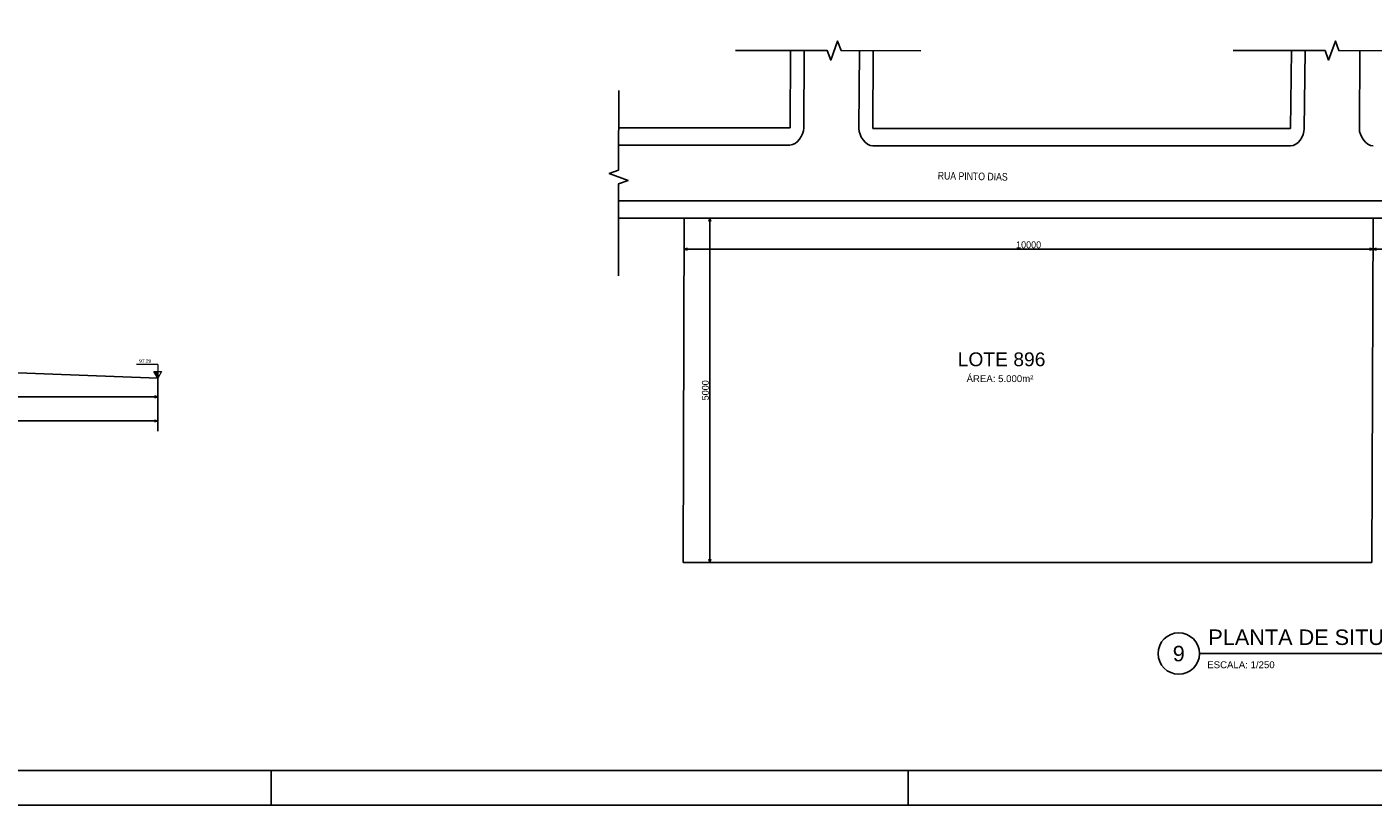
# Model space of a CAD drawing. Header units: millimetres. Extents: x -109 to 627, y -178 to 173.
# Tile 168 of 178: x 300 to 339, y 0 to 23. Entities that reach past the tile are written whole.
import ezdxf
from ezdxf.enums import TextEntityAlignment as Align

# ---------------------------------------------------------------- set-up
doc = ezdxf.new("R2010")
doc.units = ezdxf.units.MM
doc.layers.add('ARQ - COTA_NÍVEL', color=2, linetype='Continuous', lineweight=5)
for name, color, linetype in [('COTAS', 2, 'Continuous'), ('EQUIPAMENTOS', 2, 'Continuous'), ('LOTE', 2, 'Continuous')]:
    doc.layers.add(name, color=color, linetype=linetype)
doc.styles.add('Arial_2', font='arial.ttf', dxfattribs={"height": 0.15})
doc.styles.add('FORMATO', font='technic_.ttf')
doc.styles.add('GULIM', font='Gulim.ttf')
doc.styles.get("Standard").update_dxf_attribs({"font": 'arial.ttf'})
doc.dimstyles.new('GULIM-250', dxfattribs={"dimtxt": 0.2, "dimasz": 0.1, "dimexe": 0.3, "dimexo": 0, "dimgap": 0.025, "dimtad": 1, "dimdec": 0, "dimlfac": 250, "dimzin": 12, "dimdsep": 46, "dimtxsty": 'GULIM', "dimblk": 'OPEN30', "dimcen": 0, "dimclrd": 152, "dimclre": 152, "dimclrt": 152, "dimaunit": 1, "dimadec": 0, "dimazin": 0, "dimtfac": 1.875, "dimtdec": 0, "dimtmove": 2, "dimatfit": 3, "dimldrblk": 'OPEN30', "dimfxl": 0, "dimtolj": 1, "dimtzin": 12, "dimlwd": -1, "dimarcsym": 0})
doc.dimstyles.new('GULIM-500', dxfattribs={"dimtxt": 0.2, "dimasz": 0.1, "dimexe": 0.3, "dimexo": 0, "dimgap": 0.025, "dimtad": 1, "dimdec": 1, "dimlfac": 500, "dimzin": 12, "dimdsep": 46, "dimtxsty": 'GULIM', "dimblk": 'OPEN30', "dimcen": 0, "dimclrd": 152, "dimclre": 152, "dimclrt": 152, "dimaunit": 1, "dimadec": 0, "dimazin": 0, "dimtfac": 1.875, "dimtdec": 1, "dimtmove": 2, "dimatfit": 3, "dimldrblk": 'OPEN30', "dimfxl": 0, "dimtolj": 1, "dimtzin": 12, "dimlwd": -1, "dimarcsym": 0})

# ---------------------------------------------------------------- blocks, each defined once
blk = doc.blocks.new('_Open30')
at = {"color": 0, "linetype": 'ByBlock', "lineweight": -2}
for p, q in [((-1, 0.27), (0, 0)), ((0, 0), (-1, -0.27)), ((0, 0), (-1, 0))]:
    blk.add_line(p, q, dxfattribs=at)
blk = doc.blocks.new('*D534')
at = {"color": 152, "lineweight": -2, "transparency": 16777216}
for p, q in [((319.403, 17.044), (320.446, 17.044)), ((319.403, 7.044), (320.446, 7.044))]:
    blk.add_line(p, q, dxfattribs=at)
at = {"color": 152, "transparency": 16777216}
blk.add_line((320.146, 16.944), (320.146, 7.144), dxfattribs=at)
at = {"layer": 'Defpoints', "color": 0, "transparency": 16777216}
for p in [(319.403, 17.044), (319.403, 7.044), (320.146, 7.044)]:
    blk.add_point(p, dxfattribs=at)
at = {"color": 152, "transparency": 16777216, "xscale": 0.1, "yscale": 0.1, "zscale": 0.1}
for p, rotation in [((320.146, 17.044), 90), ((320.146, 7.044), 270)]:
    blk.add_blockref('_Open30', p, dxfattribs=dict(at, rotation=rotation))
at = {"color": 152, "transparency": 16777216, "insert": (320.019, 12.044), "char_height": 0.2, "attachment_point": 5, "rotation": 90, "style": 'GULIM'}
blk.add_mtext('\\A1;5000', dxfattribs=at)
blk = doc.blocks.new('*D535')
at = {"color": 152, "lineweight": -2, "transparency": 16777216}
for p, q in [((319.403, 17.044), (319.403, 15.84)), ((339.403, 17.044), (339.403, 15.84))]:
    blk.add_line(p, q, dxfattribs=at)
at = {"color": 152, "transparency": 16777216}
blk.add_line((319.503, 16.14), (339.303, 16.14), dxfattribs=at)
at = {"layer": 'Defpoints', "color": 0, "transparency": 16777216}
for p in [(319.403, 17.044), (339.403, 17.044), (339.403, 16.14)]:
    blk.add_point(p, dxfattribs=at)
at = {"color": 152, "transparency": 16777216, "xscale": 0.1, "yscale": 0.1, "zscale": 0.1, "rotation": 180}
blk.add_blockref('_Open30', (319.403, 16.14), dxfattribs=at)
at = {"color": 152, "transparency": 16777216, "xscale": 0.1, "yscale": 0.1, "zscale": 0.1}
blk.add_blockref('_Open30', (339.403, 16.14), dxfattribs=at)
at = {"color": 152, "transparency": 16777216, "insert": (329.403, 16.268), "char_height": 0.2, "attachment_point": 5, "style": 'GULIM'}
blk.add_mtext('\\A1;10000', dxfattribs=at)
blk = doc.blocks.new('*D536')
at = {"color": 152, "lineweight": -2, "transparency": 16777216}
for p, q in [((339.403, 17.044), (339.403, 15.842)), ((351.403, 17.044), (351.403, 15.842))]:
    blk.add_line(p, q, dxfattribs=at)
at = {"color": 152, "transparency": 16777216}
blk.add_line((339.503, 16.142), (351.303, 16.142), dxfattribs=at)
at = {"layer": 'Defpoints', "color": 0, "transparency": 16777216}
for p in [(339.403, 17.044), (351.403, 17.044), (351.403, 16.142)]:
    blk.add_point(p, dxfattribs=at)
at = {"color": 152, "transparency": 16777216, "xscale": 0.1, "yscale": 0.1, "zscale": 0.1, "rotation": 180}
blk.add_blockref('_Open30', (339.403, 16.142), dxfattribs=at)
at = {"color": 152, "transparency": 16777216, "xscale": 0.1, "yscale": 0.1, "zscale": 0.1}
blk.add_blockref('_Open30', (351.403, 16.142), dxfattribs=at)
at = {"color": 152, "transparency": 16777216, "insert": (345.403, 16.269), "char_height": 0.2, "attachment_point": 5, "style": 'GULIM'}
blk.add_mtext('\\A1;6000', dxfattribs=at)
blk = doc.blocks.new('Elevações de ponto - Cota de Nível 1-5501281-Corte 1')
at = {"layer": 'ARQ - COTA_NÍVEL'}
blk.add_hatch(color=256, dxfattribs=at).paths.add_polyline_path([(17.03, 0.096), (16.914, -0.105), (16.914, 0.096)], flags=0)
for p, q in [((16.803, 0.096), (16.914, -0.105)), ((16.914, 0.096), (16.803, 0.096)), ((16.914, 0.297), (16.914, 0.096)), ((16.914, 0.297), (17.53, 0.297)), ((17.03, 0.096), (16.914, 0.096)), ((16.914, 0.096), (16.914, -0.105)), ((16.914, -0.105), (17.03, 0.096))]:
    blk.add_line(p, q, dxfattribs=at)
blk = doc.blocks.new('*D986')
at = {"color": 152, "lineweight": -2, "transparency": 16777216}
for p, q in [((283.293, 13.189), (283.293, 11.553)), ((304.12, 12.393), (304.12, 11.553))]:
    blk.add_line(p, q, dxfattribs=at)
at = {"color": 152, "transparency": 16777216}
blk.add_line((283.393, 11.853), (304.02, 11.853), dxfattribs=at)
at = {"layer": 'Defpoints', "color": 0, "transparency": 16777216}
for p in [(283.293, 13.189), (304.12, 12.393), (304.12, 11.853)]:
    blk.add_point(p, dxfattribs=at)
at = {"color": 152, "transparency": 16777216, "xscale": 0.1, "yscale": 0.1, "zscale": 0.1, "rotation": 180}
blk.add_blockref('_Open30', (283.293, 11.853), dxfattribs=at)
at = {"color": 152, "transparency": 16777216, "xscale": 0.1, "yscale": 0.1, "zscale": 0.1}
blk.add_blockref('_Open30', (304.12, 11.853), dxfattribs=at)
at = {"color": 152, "transparency": 16777216, "insert": (293.707, 11.981), "char_height": 0.2, "attachment_point": 5, "style": 'GULIM'}
blk.add_mtext('\\A1;5207', dxfattribs=at)
blk = doc.blocks.new('*D987')
at = {"color": 152, "lineweight": -2, "transparency": 16777216}
for p, q in [((264.099, 13.761), (264.099, 10.853)), ((304.12, 12.393), (304.12, 10.853))]:
    blk.add_line(p, q, dxfattribs=at)
at = {"color": 152, "transparency": 16777216}
blk.add_line((264.199, 11.153), (304.02, 11.153), dxfattribs=at)
at = {"layer": 'Defpoints', "color": 0, "transparency": 16777216}
for p in [(264.099, 13.761), (304.12, 12.393), (304.12, 11.153)]:
    blk.add_point(p, dxfattribs=at)
at = {"color": 152, "transparency": 16777216, "xscale": 0.1, "yscale": 0.1, "zscale": 0.1, "rotation": 180}
blk.add_blockref('_Open30', (264.099, 11.153), dxfattribs=at)
at = {"color": 152, "transparency": 16777216, "xscale": 0.1, "yscale": 0.1, "zscale": 0.1}
blk.add_blockref('_Open30', (304.12, 11.153), dxfattribs=at)
at = {"color": 152, "transparency": 16777216, "insert": (284.11, 11.281), "char_height": 0.2, "attachment_point": 5, "style": 'GULIM'}
blk.add_mtext('\\A1;10000', dxfattribs=at)

msp = doc.modelspace()

# ---------------------------------------------------------------- linework, layer by layer
at = {"color": 2}
msp.add_line((334.36314, 4.40018), (341.45515, 4.40018), dxfattribs=at)
at = {"color": 1}
for p, q in [((307.40715, 1), (307.40715, 0)), ((325.90715, 1), (325.90715, 0))]:
    msp.add_line(p, q, dxfattribs=at)
at = {"color": 2}
msp.add_lwpolyline([(249.40715, 0), (399.90715, 0), (399.90715, 89.1), (249.40715, 89.1)], close=True, dxfattribs=at)
at = {"color": 6}
msp.add_lwpolyline([(251.90715, 1), (398.90715, 1), (398.90715, 88.1), (251.90715, 88.1)], close=True, dxfattribs=at)
at = {"color": 2, "linetype": 'Continuous'}
for points in [[(320.88985, 21.91576), (323.55816, 21.90894), (323.65794, 21.63411), (323.85837, 22.18345), (323.95815, 21.90863), (326.27197, 21.90181)], [(335.34129, 21.91576), (338.00959, 21.90894), (338.10937, 21.63411), (338.3098, 22.18345), (338.40959, 21.90863), (340.7234, 21.90181)], [(317.49315, 15.37222), (317.49997, 18.04052), (317.77479, 18.14031), (317.22545, 18.34073), (317.50028, 18.44052), (317.5071, 20.75433)]]:
    msp.add_lwpolyline(points, dxfattribs=at)
at = {"color": 4}
msp.add_lwpolyline([(264.09888, 13.76121), (275.98751, 13.31321), (283.29347, 13.18921), (304.12032, 12.39321)], dxfattribs=at)
at = {"color": 2}
msp.add_circle((333.76314, 4.40018), 0.6, dxfattribs=at)
at = {"layer": 'LOTE'}
for p, q in [((322.4759, 19.6612), (322.49112, 21.91167)), ((322.87589, 19.65849), (322.89112, 21.91064)), ((324.47583, 19.64823), (324.48858, 21.90706)), ((324.87583, 19.64598), (324.88857, 21.90588)), ((337.00618, 19.64382), (337.03242, 21.91144)), ((337.40615, 19.63919), (337.43244, 21.91041)), ((339.00608, 19.64591), (339.01541, 21.90684)), ((317.50388, 19.6612), (322.4759, 19.6612)), ((324.87583, 19.64598), (337.00618, 19.64382)), ((317.50242, 19.16684), (322.47256, 19.16684)), ((324.87828, 19.14382), (337.00618, 19.14382)), ((317.4987, 17.54427), (351.40617, 17.54427)), ((319.40336, 17.04427), (317.49742, 17.04427)), ((351.40316, 17.04427), (339.40341, 17.04427))]:
    msp.add_line(p, q, dxfattribs=at)
at = {"layer": 'LOTE', "color": 5}
for p, q in [((319.37076, 7.04427), (319.40336, 17.04427)), ((319.40356, 17.04427), (339.40341, 17.04427)), ((339.40341, 17.04427), (339.37287, 7.04427)), ((339.37287, 7.04427), (319.37076, 7.04427))]:
    msp.add_line(p, q, dxfattribs=at)
at = {"layer": 'LOTE'}
for points in [[(322.87589, 19.65849), (322.87446, 19.44652), (322.68453, 19.16684), (322.47256, 19.16684)], [(324.47582, 19.64605), (324.47461, 19.43152), (324.66375, 19.14382), (324.87828, 19.14382)], [(337.40615, 19.63919), (337.40369, 19.42698), (337.2184, 19.14382), (337.00618, 19.14382)], [(339.00608, 19.64591), (339.0052, 19.43205), (339.19221, 19.14426), (339.40608, 19.14426)]]:
    msp.add_open_spline(points, degree=3, dxfattribs=at)

# ---------------------------------------------------------------- block references
at = {"layer": 'ARQ - COTA_NÍVEL', "extrusion": (0, 0, -1)}
msp.add_blockref('Elevações de ponto - Cota de Nível 1-5501281-Corte 1', (-321.0341, 12.49846), dxfattribs=at)

# ---------------------------------------------------------------- texts
at = {"color": 6}
msp.add_text('PLANTA DE SITUAÇÃO', height=0.45, dxfattribs=at).set_placement((334.62224, 4.64899))
msp.add_text('9', height=0.45, dxfattribs=at).set_placement((333.76314, 4.40018), align=Align.MIDDLE)
at = {"color": 2}
msp.add_text('ESCALA: 1/250', height=0.2, dxfattribs=at).set_placement((334.59014, 3.97453))
at = {"color": 3, "insert": (327.78058, 18.25841), "char_height": 0.2, "width": 5.4996991, "attachment_point": 5, "rotation": 358.958954, "style": 'FORMATO'}
msp.add_mtext('{\\H1.1x;RUA PINTO DIAS}', dxfattribs=at)
at = {"layer": 'ARQ - COTA_NÍVEL', "insert": (303.57844, 12.94381), "char_height": 0.1, "width": 0.3807449, "attachment_point": 1, "line_spacing_factor": 0.941778, "style": 'Arial_2'}
msp.add_mtext('97.29', dxfattribs=at)
at = {"layer": 'COTAS', "color": 2}
msp.add_text('LOTE 896', height=0.4, dxfattribs=at).set_placement((327.34476, 12.7442, -20.09222))
at = {"layer": 'EQUIPAMENTOS', "color": 2}
msp.add_text('ÁREA: 5.000m²', height=0.2, dxfattribs=at).set_placement((327.60116, 12.28198, -0.1868))

# ---------------------------------------------------------------- dimensions: what is measured, and where the dimension line sits
for p1, p2, distance, picture, middle in [((319.40336, 17.04427), (319.40336, 7.04427), 0.74295, '*D534', (320.01878, 12.04427)), ((319.40336, 17.04427), (339.40341, 17.04427), -0.90387, '*D535', (329.40339, 16.2682)), ((339.40341, 17.04427), (351.40332, 17.04427), -0.90249, '*D536', (345.40337, 16.26931))]:
    dim = msp.add_aligned_dim(p1=p1, p2=p2, distance=distance, dimstyle='GULIM-500')
    dim.commit()
    dim.dimension.update_dxf_attribs({"geometry": picture, "text_midpoint": middle})
dim = msp.add_linear_dim(base=(304.12032, 11.15329), p1=(264.09888, 13.76121), p2=(304.12032, 12.39321), text='10000', dimstyle='GULIM-250')
dim.commit()
dim.dimension.update_dxf_attribs({"geometry": '*D987', "text_midpoint": (284.1096, 11.28109)})
dim = msp.add_linear_dim(base=(304.12032, 11.85329), p1=(283.29347, 13.18921), p2=(304.12032, 12.39321), dimstyle='GULIM-250')
dim.commit()
dim.dimension.update_dxf_attribs({"geometry": '*D986', "text_midpoint": (293.7069, 11.98096)})

doc.saveas('drawing.dxf')
